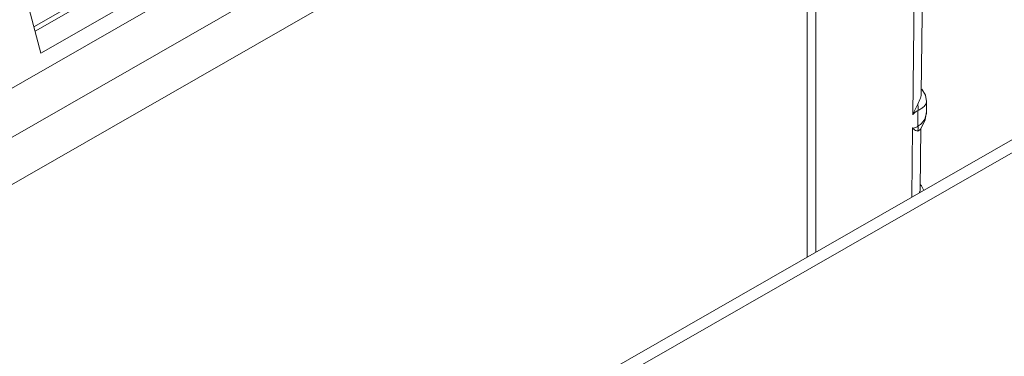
# Model space of a CAD drawing. Header units: centimetres. Extents: x -24.5 to 49.7, y -16.6 to 18.4.
# Tile 166 of 248: x -13.047 to -12.333, y -4.275 to -4.031. Entities that reach past the tile are written whole.
import ezdxf

# ---------------------------------------------------------------- set-up
doc = ezdxf.new("R2010")
doc.units = ezdxf.units.CM
doc.header["$MEASUREMENT"] = 0
doc.layers.add('layer 1', color=7, linetype='Continuous')

msp = doc.modelspace()

# ---------------------------------------------------------------- linework, layer by layer
at = {"layer": 'layer 1', "color": 1, "lineweight": 0}
msp.add_open_spline([(24.98821, 18.39808), (24.98821, 18.39808), (24.98821, -16.60193), (24.98821, -16.60193), (24.98821, -16.60193), (-24.51772, -16.60193), (-24.51772, -16.60193), (-24.51772, -16.60193), (-24.51772, 18.39808), (-24.51772, 18.39808), (-24.51772, 18.39808), (24.98821, 18.39808), (24.98821, 18.39808)], degree=3, knots=[0, 0, 0, 0, 0.25, 0.25, 0.25, 0.5, 0.5, 0.5, 0.75, 0.75, 0.75, 1, 1, 1, 1], dxfattribs=at)
at = {"layer": 'layer 1', "color": 5, "lineweight": 0}
msp.add_open_spline([(-23.26688, 17.18067), (-23.26688, 17.18067), (-23.26688, -15.60944), (-23.26688, -15.60944), (-23.26688, -15.60944), (23.98644, -15.60944), (23.98644, -15.60944)], degree=3, knots=[0, 0, 0, 0, 0.5, 0.5, 0.5, 1, 1, 1, 1], dxfattribs=at)
at = {"layer": 'layer 1', "lineweight": 9}
for points in [[(-14.64207, -4.56388), (-14.64207, -4.56388), (-12.898, -3.56352), (-12.898, -3.56352)], [(-12.891, -3.5642), (-12.891, -3.5642), (-14.63508, -4.56456), (-14.63508, -4.56456)], [(-14.2711, -4.77902), (-14.2711, -4.77902), (-12.5171, -3.77296), (-12.5171, -3.77296)], [(-14.24005, -4.79684), (-14.24005, -4.79684), (-12.48604, -3.79077), (-12.48604, -3.79077)], [(-12.46992, -3.80683), (-12.46992, -3.80683), (-12.46992, -4.19966), (-12.46992, -4.19966)], [(-12.4761, -3.81944), (-12.4761, -3.81944), (-14.22018, -4.81981), (-14.22018, -4.81981)], [(-12.4761, -4.2032), (-12.4761, -4.2032), (-12.4761, -3.81944), (-12.4761, -3.81944)], [(-12.90541, -3.96047), (-12.90541, -3.96047), (-13.03702, -4.03595), (-13.03702, -4.03595)], [(-13.03616, -4.03921), (-13.03616, -4.03921), (-12.90214, -3.96235), (-12.90214, -3.96235)], [(-12.39803, -3.97029), (-12.39803, -3.97029), (-12.3996, -4.09983), (-12.3996, -4.09983)], [(-12.39196, -3.9709), (-12.39196, -3.9709), (-12.39334, -4.0839), (-12.39334, -4.0839)], [(-13.03193, -4.05507), (-13.03193, -4.05507), (-13.05364, -3.97355), (-13.05364, -3.97355)], [(-12.8928, -3.97528), (-12.8928, -3.97528), (-13.03193, -4.05507), (-13.03193, -4.05507)], [(-12.23948, -4.06748), (-12.23948, -4.06748), (-13.02954, -4.52064), (-13.02954, -4.52064)], [(-12.2255, -4.06884), (-12.2255, -4.06884), (-13.01555, -4.522), (-13.01555, -4.522)], [(-12.38962, -4.09754), (-12.38962, -4.09754), (-12.38962, -4.09024), (-12.38962, -4.09024)], [(-12.39579, -4.10812), (-12.39579, -4.10812), (-12.39579, -4.09676), (-12.39579, -4.09676)], [(-12.39045, -4.10353), (-12.39045, -4.10353), (-12.38962, -4.09752), (-12.38962, -4.09752)], [(-12.38995, -4.10031), (-12.38973, -4.0994), (-12.38962, -4.09847), (-12.38962, -4.09754)], [(-12.39365, -4.11001), (-12.39365, -4.11001), (-12.39045, -4.10353), (-12.39045, -4.10353)], [(-12.39972, -4.10941), (-12.39972, -4.10941), (-12.40033, -4.15974), (-12.40033, -4.15974)], [(-12.39433, -4.11086), (-12.39433, -4.11086), (-12.39594, -4.11162), (-12.39594, -4.11162)], [(-12.39579, -4.10812), (-12.39546, -4.10791), (-12.39513, -4.10768), (-12.39481, -4.10744)], [(-12.39568, -4.10941), (-12.3957, -4.10898), (-12.39573, -4.10855), (-12.39579, -4.10812)], [(-12.39433, -4.11086), (-12.39433, -4.11086), (-12.39365, -4.11001), (-12.39365, -4.11001)], [(-12.39366, -4.11003), (-12.39366, -4.11003), (-12.39418, -4.15345), (-12.39418, -4.15345)], [(-12.39331, -4.15132), (-12.39331, -4.15132), (-12.39415, -4.15043), (-12.39415, -4.15043)], [(-12.39156, -4.15471), (-12.39156, -4.15471), (-12.39331, -4.15132), (-12.39331, -4.15132)]]:
    msp.add_open_spline(points, degree=3, dxfattribs=at)
for points in [[(-12.39334, -4.0839), (-12.39336, -4.0852), (-12.39365, -4.08649), (-12.39406, -4.08773), (-12.39455, -4.08924), (-12.39522, -4.09067), (-12.39589, -4.09211)], [(-12.38962, -4.09026), (-12.38962, -4.09026), (-12.39043, -4.08554), (-12.39043, -4.08554), (-12.39043, -4.08554), (-12.39287, -4.08126), (-12.39287, -4.08126)], [(-12.39589, -4.09211), (-12.39619, -4.09274), (-12.39649, -4.09337), (-12.39681, -4.094), (-12.39776, -4.09593), (-12.39876, -4.09785), (-12.3996, -4.09983)], [(-12.39579, -4.09676), (-12.39575, -4.09641), (-12.39572, -4.09605), (-12.3957, -4.09569), (-12.39564, -4.0945), (-12.39571, -4.09329), (-12.39589, -4.09211)], [(-12.38962, -4.09024), (-12.38962, -4.09059), (-12.38968, -4.09093), (-12.38978, -4.09126), (-12.39015, -4.09251), (-12.39112, -4.09355), (-12.39212, -4.0944)], [(-12.3996, -4.09983), (-12.39906, -4.09914), (-12.39845, -4.0985), (-12.39777, -4.09795), (-12.39716, -4.09746), (-12.39651, -4.09704), (-12.39579, -4.09676)], [(-12.39212, -4.0944), (-12.39237, -4.09461), (-12.39263, -4.09481), (-12.3929, -4.095), (-12.39381, -4.09567), (-12.39479, -4.09624), (-12.39579, -4.09676)], [(-12.39481, -4.10744), (-12.39454, -4.10724), (-12.39429, -4.10704), (-12.39404, -4.10683), (-12.39332, -4.1062), (-12.39265, -4.10551), (-12.39208, -4.10476)], [(-12.39208, -4.10476), (-12.39182, -4.10442), (-12.39158, -4.10407), (-12.39136, -4.10371), (-12.39072, -4.10266), (-12.39024, -4.1015), (-12.38995, -4.10031)], [(-12.39579, -4.10812), (-12.39612, -4.10837), (-12.39645, -4.10859), (-12.39682, -4.10878), (-12.39771, -4.10925), (-12.39875, -4.10957), (-12.39972, -4.10941)], [(-12.39972, -4.10941), (-12.39946, -4.10976), (-12.39915, -4.11008), (-12.39882, -4.11038), (-12.39801, -4.11107), (-12.39698, -4.11161), (-12.39594, -4.11162)], [(-12.39594, -4.11162), (-12.39589, -4.11145), (-12.39585, -4.11128), (-12.39582, -4.11111), (-12.3957, -4.11055), (-12.39567, -4.10998), (-12.39568, -4.10941)], [(-12.39466, -4.1565), (-12.39459, -4.15623), (-12.39452, -4.15596), (-12.39446, -4.15569), (-12.3943, -4.15496), (-12.39419, -4.1542), (-12.39418, -4.15345)]]:
    msp.add_open_spline(points, degree=3, knots=[0, 0, 0, 0, 0.5, 0.5, 0.5, 1, 1, 1, 1], dxfattribs=at)

doc.saveas('drawing.dxf')
